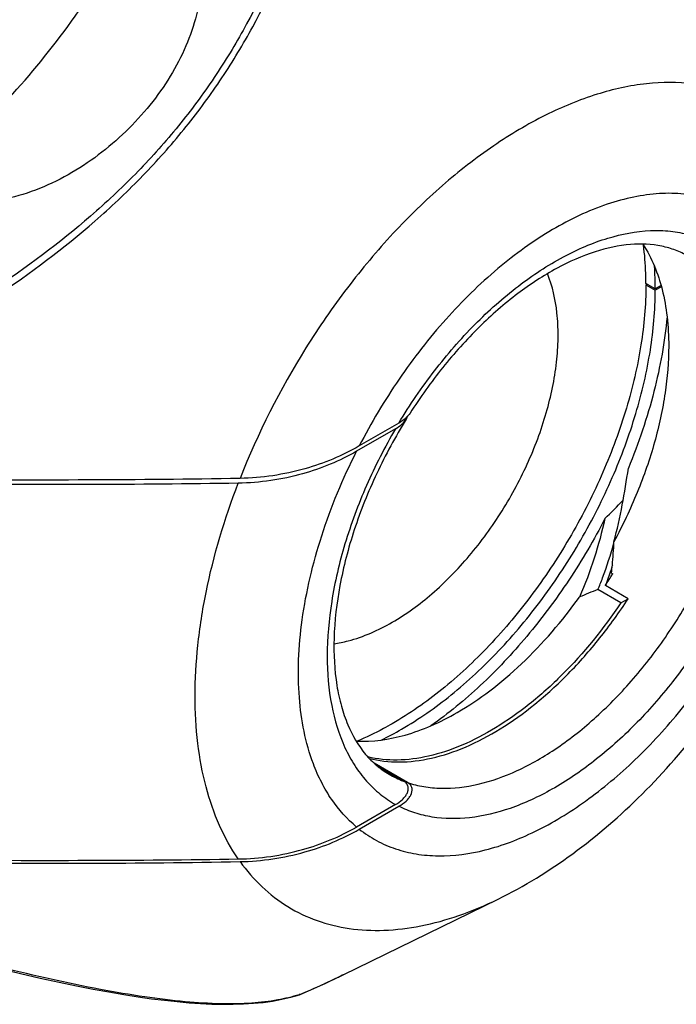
# Model space of a CAD drawing. Header units: millimetres. Extents: x 20 to 4180, y 42 to 2950.
# Tile 99 of 128: x 4059 to 4077, y 1726 to 1753. Entities that reach past the tile are written whole.
import ezdxf

# ---------------------------------------------------------------- set-up
doc = ezdxf.new("R2010")
doc.units = ezdxf.units.MM
doc.header["$LTSCALE"] = 231.275
doc.layers.add('BASE_ASM_PBL21', color=7, linetype='CONTINUOUS')
doc.layers.add('DEFAULT_VBL19', color=7, linetype='CONTINUOUS')

# ---------------------------------------------------------------- blocks, each defined once
blk = doc.blocks.new('BASE_ASM_PBL21', base_point=(3959.051, 1867.263))
at = {"layer": 'BASE_ASM_PBL21', "color": 7}
for p, q in [((4076.479, 1745.6), (4076.224, 1745.747)), ((4076.259, 1745.726), (4076.224, 1745.706)), ((4076.224, 1745.706), (4076.479, 1745.559)), ((4076.634, 1745.689), (4076.479, 1745.6)), ((4076.644, 1745.654), (4076.479, 1745.559)), ((4069.511, 1741.953), (4068.434, 1741.331)), ((4069.419, 1741.798), (4068.36, 1741.186)), ((4075.29, 1737.879), (4075.324, 1737.86)), ((4075.543, 1737.066), (4074.919, 1737.427)), ((4075.741, 1737.18), (4075.121, 1737.538)), ((4075.543, 1737.066), (4075.741, 1737.18)), ((4069.745, 1732.188), (4068.841, 1732.71)), ((4068.923, 1732.639), (4069.636, 1732.227)), ((4069.419, 1731.591), (4068.36, 1730.98)), ((4068.433, 1730.92), (4069.511, 1731.542)), ((4067.999, 1726.967), (4072.207, 1729.022)), ((4067.838, 1726.89), (4067.999, 1726.967)), ((4067.96, 1726.949), (4067.945, 1726.942)), ((4067.974, 1726.955), (4067.96, 1726.949)), ((4067.985, 1726.961), (4067.974, 1726.955)), ((4067.995, 1726.966), (4067.985, 1726.961)), ((4068.004, 1726.97), (4067.995, 1726.966)), ((4068.007, 1726.971), (4068.004, 1726.97)), ((4066.574, 1726.357), (4066.806, 1726.425)), ((4066.827, 1726.433), (4066.803, 1726.426)), ((4066.803, 1726.424), (4066.814, 1726.428)), ((4066.806, 1726.426), (4066.803, 1726.425)), ((4066.827, 1726.433), (4066.806, 1726.426)), ((4066.814, 1726.428), (4066.825, 1726.432)), ((4066.827, 1726.433), (4066.825, 1726.432))]:
    blk.add_line(p, q, dxfattribs=at)
for points in [[(4058.655, 1727.135), (4059.223, 1727), (4059.765, 1726.875), (4060.275, 1726.764), (4060.753, 1726.665), (4061.203, 1726.577), (4061.63, 1726.499), (4062.035, 1726.43), (4062.421, 1726.369), (4062.789, 1726.317), (4063.143, 1726.273), (4063.482, 1726.236), (4063.808, 1726.207), (4064.122, 1726.185), (4064.427, 1726.171), (4064.723, 1726.164), (4065.009, 1726.165), (4065.287, 1726.173), (4065.559, 1726.191), (4065.823, 1726.217), (4066.08, 1726.253), (4066.331, 1726.299), (4066.574, 1726.357)], [(4066.825, 1726.432), (4067.195, 1726.594), (4067.54, 1726.751), (4067.838, 1726.89)]]:
    blk.add_lwpolyline(points, dxfattribs=at)
for centre, radius, start, end in [((4067.946, 1745.59), 8.533, 0.0657, 4.176), ((4027.687, 1786.533), 66.893, 315.15013, 315.7524), ((4063.383, 1745.177), 14.004, 326.944, 328.4988), ((4082.277, 1718.202), 20.586, 110.9447, 112.4474), ((4065.303, 1741.035), 8.547, 295.827, 300.0655), ((4070.611, 1734.782), 2.735, 240.0259, 249.1146), ((4052.419, 1759.32), 35.908, 295.4307, 295.6195), ((4055.097, 1753.729), 29.71, 293.2547, 294.5354), ((4055.593, 1752.638), 28.512, 294.5396, 294.7563), ((4055.921, 1751.929), 27.731, 294.7541, 295.4536), ((4066.739, 1726.629), 0.215, 288.0473, 289.1321), ((4066.742, 1726.623), 0.208, 289.1114, 293.764), ((4066.744, 1726.616), 0.201, 293.7875, 294.2604)]:
    blk.add_arc(centre, radius, start, end, dxfattribs=at)
for points, knots in [([(4056.167, 1748.342), (4056.846, 1748.825), (4058.168, 1749.937), (4059.947, 1751.897), (4061.529, 1754.136), (4062.413, 1755.763), (4062.806, 1756.602)], [0, 0, 0, 0, 0.233535, 0.482324, 0.740152, 1, 1, 1, 1]), ([(4062.806, 1756.602), (4063.034, 1756.471), (4063.451, 1756.141), (4063.894, 1755.479), (4064.131, 1754.708), (4064.17, 1753.878), (4064.032, 1753.025), (4063.738, 1752.176), (4063.307, 1751.353), (4062.757, 1750.574), (4062.101, 1749.856), (4061.108, 1749.006), (4059.962, 1748.352), (4058.731, 1747.991), (4057.814, 1747.896), (4056.94, 1747.996), (4056.405, 1748.205), (4056.167, 1748.342)], [0, 0, 0, 0, 0.055139, 0.109461, 0.164754, 0.222221, 0.282319, 0.344983, 0.40988, 0.47657, 0.54457, 0.613345, 0.750246, 0.817032, 0.88132, 0.94235, 1, 1, 1, 1]), ([(4066.638, 1755.642), (4066.288, 1754.664), (4065.653, 1753.216), (4064.563, 1751.4), (4063.6, 1750.085), (4062.507, 1748.846), (4060.895, 1747.308), (4059.553, 1746.295), (4058.624, 1745.672)], [0, 0, 0, 0, 0.239267, 0.362278, 0.487372, 0.614228, 0.742345, 1, 1, 1, 1]), ([(4058.73, 1745.512), (4059.665, 1746.144), (4061.015, 1747.172), (4062.639, 1748.729), (4063.743, 1749.982), (4064.717, 1751.311), (4065.823, 1753.141), (4066.469, 1754.6), (4066.827, 1755.585)], [0, 0, 0, 0, 0.257438, 0.385656, 0.512678, 0.637932, 0.761023, 1, 1, 1, 1]), ([(4081.787, 1745.616), (4081.753, 1746.115), (4081.619, 1747.067), (4081.189, 1748.382), (4080.544, 1749.488), (4079.695, 1750.35), (4078.662, 1750.935), (4077.483, 1751.223), (4076.198, 1751.212), (4074.841, 1750.91), (4073.442, 1750.33), (4072.033, 1749.489), (4070.648, 1748.406), (4069.318, 1747.11), (4068.077, 1745.63), (4066.581, 1743.464), (4065.678, 1741.681), (4065.195, 1740.449)], [0, 0, 0, 0, 0.060135, 0.115049, 0.165446, 0.212741, 0.258963, 0.306385, 0.357008, 0.412205, 0.472645, 0.538378, 0.608974, 0.683648, 0.761358, 0.84089, 1, 1, 1, 1]), ([(4078.982, 1747.531), (4078.818, 1747.652), (4078.465, 1747.864), (4077.88, 1748.081), (4077.248, 1748.193), (4076.578, 1748.2), (4075.876, 1748.103), (4074.881, 1747.828), (4073.605, 1747.219), (4072.134, 1746.153), (4070.736, 1744.779), (4069.472, 1743.157), (4068.756, 1741.956), (4068.434, 1741.331)], [0, 0, 0, 0, 0.044914, 0.090244, 0.136966, 0.185916, 0.237727, 0.292814, 0.413307, 0.547262, 0.692288, 0.844685, 1, 1, 1, 1]), ([(4068.433, 1730.92), (4068.581, 1730.805), (4068.897, 1730.598), (4069.42, 1730.371), (4069.986, 1730.232), (4070.807, 1730.164), (4071.921, 1730.318), (4073.278, 1730.841), (4074.647, 1731.68), (4075.979, 1732.802), (4077.225, 1734.166), (4078.339, 1735.72), (4079.28, 1737.406), (4080.011, 1739.159), (4080.505, 1740.915), (4080.743, 1742.606), (4080.715, 1744.172), (4080.419, 1745.557), (4079.937, 1746.541), (4079.426, 1747.164), (4079.135, 1747.419), (4078.982, 1747.531)], [0, 0, 0, 0, 0.022549, 0.045171, 0.068294, 0.092299, 0.143997, 0.201876, 0.26618, 0.336227, 0.410699, 0.48787, 0.565785, 0.642434, 0.715905, 0.784559, 0.847219, 0.903417, 0.953689, 0.977189, 1, 1, 1, 1]), ([(4069.511, 1741.953), (4069.806, 1742.444), (4070.444, 1743.38), (4071.531, 1744.633), (4072.704, 1745.679), (4073.918, 1746.48), (4075.131, 1747.004), (4076.135, 1747.196), (4076.882, 1747.178), (4077.398, 1747.085), (4077.88, 1746.914), (4078.32, 1746.666), (4078.715, 1746.343), (4079.184, 1745.808), (4079.632, 1744.953), (4079.918, 1743.738), (4079.965, 1742.358), (4079.775, 1740.861), (4079.355, 1739.302), (4078.723, 1737.739), (4078.175, 1736.735), (4077.871, 1736.245)], [0, 0, 0, 0, 0.077218, 0.152141, 0.222977, 0.288304, 0.347289, 0.399963, 0.424321, 0.447666, 0.470355, 0.4928, 0.515437, 0.538685, 0.588268, 0.643651, 0.705486, 0.773384, 0.846223, 0.922393, 1, 1, 1, 1]), ([(4077.37, 1746.486), (4077.261, 1746.549), (4077.028, 1746.659), (4076.509, 1746.807), (4075.759, 1746.837), (4074.787, 1746.624), (4073.751, 1746.164), (4072.692, 1745.468), (4071.652, 1744.559), (4070.671, 1743.467), (4070.087, 1742.65), (4069.813, 1742.221)], [0, 0, 0, 0, 0.040189, 0.081605, 0.171901, 0.276494, 0.396897, 0.532171, 0.67998, 0.837151, 1, 1, 1, 1]), ([(4076.143, 1746.811), (4076.386, 1746.436), (4076.649, 1745.775), (4076.816, 1744.826), (4076.843, 1744.309), (4076.843, 1744.042)], [0, 0, 0, 0, 0.464097, 0.722841, 1, 1, 1, 1]), ([(4076.224, 1745.747), (4076.224, 1745.836), (4076.218, 1746.185), (4076.191, 1746.534), (4076.157, 1746.791)], [0, 0, 0, 0, 0.256849, 1, 1, 1, 1]), ([(4069.745, 1732.188), (4069.889, 1732.14), (4070.19, 1732.065), (4070.835, 1732.006), (4071.709, 1732.113), (4072.777, 1732.498), (4073.859, 1733.125), (4074.918, 1733.971), (4075.921, 1735.008), (4076.833, 1736.198), (4077.622, 1737.502), (4078.261, 1738.874), (4078.728, 1740.265), (4079.006, 1741.629), (4079.085, 1742.919), (4078.962, 1744.092), (4078.637, 1745.11), (4078.19, 1745.811), (4077.745, 1746.241), (4077.498, 1746.412), (4077.37, 1746.486)], [0, 0, 0, 0, 0.022835, 0.046494, 0.097247, 0.153785, 0.216427, 0.284656, 0.357369, 0.433069, 0.510026, 0.586419, 0.660469, 0.730571, 0.79545, 0.854339, 0.907206, 0.95501, 0.9777, 1, 1, 1, 1]), ([(4069.33, 1736.541), (4069.712, 1736.762), (4070.463, 1737.311), (4071.464, 1738.338), (4072.347, 1739.555), (4073.062, 1740.894), (4073.568, 1742.28), (4073.799, 1743.439), (4073.848, 1744.322), (4073.811, 1745.107), (4073.686, 1745.672), (4073.55, 1746.012)], [0, 0, 0, 0, 0.119873, 0.250588, 0.387821, 0.526421, 0.661076, 0.786952, 0.84546, 0.900557, 1, 1, 1, 1]), ([(4076.224, 1745.706), (4076.223, 1745.161), (4076.121, 1744.028), (4075.721, 1742.32), (4075.083, 1740.589), (4074.229, 1738.903), (4073.193, 1737.322), (4072.012, 1735.907), (4070.732, 1734.709), (4069.801, 1734.057), (4069.33, 1733.785)], [0, 0, 0, 0, 0.114254, 0.237484, 0.367152, 0.500162, 0.633149, 0.762752, 0.885878, 1, 1, 1, 1]), ([(4069.585, 1733.638), (4070.056, 1733.91), (4070.986, 1734.562), (4072.267, 1735.76), (4073.448, 1737.175), (4074.484, 1738.756), (4075.337, 1740.442), (4075.976, 1742.172), (4076.376, 1743.881), (4076.478, 1745.014), (4076.479, 1745.559)], [0, 0, 0, 0, 0.114122, 0.237248, 0.366851, 0.499838, 0.632848, 0.762516, 0.885746, 1, 1, 1, 1]), ([(4072.207, 1729.022), (4072.918, 1729.369), (4074.304, 1730.224), (4076.183, 1731.853), (4077.871, 1733.794), (4079.321, 1735.978), (4080.487, 1738.325), (4081.324, 1740.758), (4081.795, 1743.199), (4081.842, 1744.827), (4081.787, 1745.616)], [0, 0, 0, 0, 0.117839, 0.241188, 0.369251, 0.5, 0.630749, 0.758812, 0.882161, 1, 1, 1, 1]), ([(4076.798, 1744.84), (4076.736, 1744.157), (4076.481, 1742.754), (4076.025, 1741.405), (4075.746, 1740.727)], [0, 0, 0, 0, 0.483287, 1, 1, 1, 1]), ([(4076.843, 1744.042), (4076.843, 1743.618), (4076.77, 1742.736), (4076.478, 1741.403), (4076.008, 1740.047), (4075.59, 1739.164), (4075.355, 1738.729)], [0, 0, 0, 0, 0.228751, 0.474745, 0.733616, 1, 1, 1, 1]), ([(4069.813, 1742.221), (4069.778, 1742.167), (4069.685, 1742.066), (4069.573, 1741.989), (4069.511, 1741.953)], [0, 0, 0, 0, 0.469726, 1, 1, 1, 1]), ([(4069.711, 1742.06), (4069.415, 1741.584), (4068.884, 1740.606), (4068.275, 1739.088), (4067.88, 1737.584), (4067.712, 1736.16), (4067.766, 1735.055), (4067.934, 1734.274), (4068.155, 1733.626), (4068.477, 1733.067), (4068.896, 1732.644), (4069.126, 1732.482), (4069.245, 1732.413)], [0, 0, 0, 0, 0.160199, 0.317007, 0.465941, 0.603, 0.725037, 0.779899, 0.83056, 0.920204, 0.960809, 1, 1, 1, 1]), ([(4069.419, 1741.798), (4069.48, 1741.833), (4069.589, 1741.908), (4069.679, 1742.008), (4069.711, 1742.06)], [0, 0, 0, 0, 0.530967, 1, 1, 1, 1]), ([(4069.711, 1742.06), (4069.715, 1742.067), (4069.73, 1742.092), (4069.743, 1742.119), (4069.75, 1742.14)], [0, 0, 0, 0, 0.256452, 1, 1, 1, 1]), ([(4069.419, 1741.798), (4069.127, 1741.299), (4068.606, 1740.281), (4068.02, 1738.706), (4067.654, 1737.15), (4067.522, 1735.67), (4067.63, 1734.321), (4067.931, 1733.319), (4068.295, 1732.647), (4068.617, 1732.22), (4068.99, 1731.863), (4069.272, 1731.673), (4069.419, 1731.591)], [0, 0, 0, 0, 0.155217, 0.3066, 0.450419, 0.583621, 0.704253, 0.812005, 0.861685, 0.90911, 0.954948, 1, 1, 1, 1]), ([(4068.36, 1741.186), (4067.901, 1740.921), (4066.854, 1740.491), (4065.733, 1740.328), (4065.144, 1740.318)], [0, 0, 0, 0, 0.473365, 1, 1, 1, 1]), ([(4068.434, 1741.331), (4067.971, 1741.064), (4066.918, 1740.628), (4065.789, 1740.46), (4065.195, 1740.449)], [0, 0, 0, 0, 0.473334, 1, 1, 1, 1]), ([(4068.36, 1730.98), (4068.101, 1731.195), (4067.754, 1731.585), (4067.399, 1732.188), (4067.005, 1733.085), (4066.788, 1734.223), (4066.768, 1735.542), (4066.904, 1737.024), (4067.366, 1738.952), (4067.987, 1740.445), (4068.36, 1741.186)], [0, 0, 0, 0, 0.092658, 0.14162, 0.192836, 0.361886, 0.45604, 0.556161, 0.771313, 1, 1, 1, 1]), ([(4075.355, 1738.729), (4075.442, 1739.059), (4075.589, 1739.723), (4075.698, 1740.393), (4075.746, 1740.727)], [0, 0, 0, 0, 0.50283, 1, 1, 1, 1]), ([(4065.195, 1740.449), (4063.813, 1740.424), (4061.05, 1740.4), (4058.286, 1740.404), (4056.904, 1740.41)], [0, 0, 0, 0, 0.499969, 1, 1, 1, 1]), ([(4065.144, 1740.318), (4063.776, 1740.295), (4061.041, 1740.275), (4058.305, 1740.282), (4056.938, 1740.289)], [0, 0, 0, 0, 0.499977, 1, 1, 1, 1]), ([(4063.972, 1734.538), (4063.972, 1734.997), (4064.027, 1735.941), (4064.334, 1737.894), (4064.774, 1739.355), (4065.144, 1740.318)], [0, 0, 0, 0, 0.232284, 0.477814, 1, 1, 1, 1]), ([(4075.111, 1739.357), (4074.815, 1738.784), (4074.164, 1737.676), (4073.029, 1736.154), (4071.775, 1734.821), (4070.854, 1734.061), (4070.382, 1733.729)], [0, 0, 0, 0, 0.261053, 0.518557, 0.766601, 1, 1, 1, 1]), ([(4075.111, 1739.357), (4075.027, 1738.996), (4074.835, 1738.273), (4074.574, 1737.57), (4074.417, 1737.227)], [0, 0, 0, 0, 0.495464, 1, 1, 1, 1]), ([(4074.919, 1737.427), (4074.963, 1737.532), (4075.129, 1737.949), (4075.265, 1738.378), (4075.354, 1738.701)], [0, 0, 0, 0, 0.253512, 1, 1, 1, 1]), ([(4075.29, 1737.879), (4075.298, 1737.949), (4075.327, 1738.232), (4075.346, 1738.516), (4075.355, 1738.729)], [0, 0, 0, 0, 0.248428, 1, 1, 1, 1]), ([(4075.312, 1738.09), (4075.297, 1738.043), (4075.238, 1737.858), (4075.173, 1737.675), (4075.121, 1737.538)], [0, 0, 0, 0, 0.248815, 1, 1, 1, 1]), ([(4068.703, 1732.845), (4068.967, 1732.777), (4069.538, 1732.713), (4070.428, 1732.827), (4071.357, 1733.14), (4072.301, 1733.639), (4073.237, 1734.312), (4074.141, 1735.14), (4074.99, 1736.102), (4075.5, 1736.81), (4075.741, 1737.18)], [0, 0, 0, 0, 0.093382, 0.194731, 0.306096, 0.42809, 0.560169, 0.700931, 0.848353, 1, 1, 1, 1]), ([(4071.098, 1734.091), (4071.403, 1734.268), (4072.01, 1734.676), (4073.176, 1735.673), (4073.95, 1736.575), (4074.417, 1737.227)], [0, 0, 0, 0, 0.230481, 0.47611, 1, 1, 1, 1]), ([(4075.543, 1737.066), (4075.073, 1736.366), (4074.286, 1735.394), (4073.086, 1734.313), (4072.174, 1733.668), (4071.256, 1733.187), (4070.352, 1732.883), (4069.485, 1732.767), (4068.928, 1732.821), (4068.669, 1732.882)], [0, 0, 0, 0, 0.298324, 0.438755, 0.570611, 0.692595, 0.804216, 0.90605, 1, 1, 1, 1]), ([(4067.746, 1735.958), (4067.876, 1735.977), (4068.43, 1736.091), (4068.954, 1736.324), (4069.33, 1736.541)], [0, 0, 0, 0, 0.231739, 1, 1, 1, 1]), ([(4077.871, 1736.245), (4077.588, 1735.79), (4076.982, 1734.922), (4075.958, 1733.753), (4074.86, 1732.767), (4073.723, 1731.995), (4072.584, 1731.464), (4071.475, 1731.192), (4070.588, 1731.198), (4069.946, 1731.35), (4069.651, 1731.471), (4069.511, 1731.542)], [0, 0, 0, 0, 0.155034, 0.305504, 0.448259, 0.580764, 0.701428, 0.810027, 0.908187, 0.954596, 1, 1, 1, 1]), ([(4065.144, 1730.112), (4064.947, 1730.396), (4064.599, 1731.03), (4064.235, 1732.091), (4064.017, 1733.277), (4063.972, 1734.108), (4063.972, 1734.538)], [0, 0, 0, 0, 0.223622, 0.46363, 0.72221, 1, 1, 1, 1]), ([(4068.349, 1733.313), (4068.795, 1733.29), (4069.5, 1733.393), (4070.405, 1733.723), (4070.866, 1733.958), (4071.098, 1734.091)], [0, 0, 0, 0, 0.464076, 0.722824, 1, 1, 1, 1]), ([(4069.33, 1733.785), (4069.251, 1733.739), (4068.94, 1733.566), (4068.619, 1733.412), (4068.375, 1733.311)], [0, 0, 0, 0, 0.256963, 1, 1, 1, 1]), ([(4069.419, 1731.591), (4069.487, 1731.631), (4069.581, 1731.697), (4069.681, 1731.805), (4069.735, 1731.889), (4069.767, 1731.978), (4069.768, 1732.072), (4069.725, 1732.164), (4069.669, 1732.208), (4069.636, 1732.227)], [0, 0, 0, 0, 0.284324, 0.412654, 0.531753, 0.642779, 0.749866, 0.863685, 1, 1, 1, 1]), ([(4069.511, 1731.542), (4069.58, 1731.582), (4069.676, 1731.65), (4069.779, 1731.76), (4069.852, 1731.867), (4069.889, 1731.999), (4069.835, 1732.124), (4069.778, 1732.169), (4069.745, 1732.188)], [0, 0, 0, 0, 0.285394, 0.414605, 0.534717, 0.751061, 0.864163, 1, 1, 1, 1]), ([(4065.144, 1730.112), (4065.733, 1730.121), (4066.854, 1730.285), (4067.901, 1730.715), (4068.36, 1730.98)], [0, 0, 0, 0, 0.526636, 1, 1, 1, 1]), ([(4065.195, 1730.039), (4065.789, 1730.05), (4066.918, 1730.218), (4067.971, 1730.653), (4068.434, 1730.92)], [0, 0, 0, 0, 0.526666, 1, 1, 1, 1]), ([(4056.904, 1730), (4058.286, 1729.994), (4061.05, 1729.989), (4063.813, 1730.013), (4065.195, 1730.039)], [0, 0, 0, 0, 0.500031, 1, 1, 1, 1]), ([(4056.938, 1730.082), (4058.305, 1730.075), (4061.041, 1730.069), (4063.776, 1730.089), (4065.144, 1730.112)], [0, 0, 0, 0, 0.500023, 1, 1, 1, 1]), ([(4065.195, 1730.039), (4065.372, 1729.793), (4065.765, 1729.337), (4066.476, 1728.791), (4067.284, 1728.408), (4068.172, 1728.193), (4069.127, 1728.149), (4070.133, 1728.273), (4071.175, 1728.563), (4071.862, 1728.854), (4072.207, 1729.022)], [0, 0, 0, 0, 0.117345, 0.231134, 0.344526, 0.460735, 0.582602, 0.712295, 0.851209, 1, 1, 1, 1]), ([(4066.803, 1726.425), (4066.612, 1726.364), (4066.185, 1726.262), (4065.471, 1726.181), (4064.63, 1726.167), (4063.66, 1726.228), (4062.566, 1726.363), (4060.902, 1726.647), (4059.614, 1726.939), (4058.73, 1727.156)], [0, 0, 0, 0, 0.073615, 0.160447, 0.262675, 0.381456, 0.516518, 0.666267, 1, 1, 1, 1])]:
    blk.add_open_spline(points, degree=3, knots=knots, dxfattribs=at)
blk = doc.blocks.new('DEFAULT_VBL19', base_point=(3738.453, 2286.165))
at = {"layer": 'BASE_ASM_PBL21'}
blk.add_blockref('BASE_ASM_PBL21', (3959.051, 1867.263), dxfattribs=at)

msp = doc.modelspace()

# ---------------------------------------------------------------- block references
at = {"layer": 'DEFAULT_VBL19'}
msp.add_blockref('DEFAULT_VBL19', (3738.453, 2286.165), dxfattribs=at)

doc.saveas('drawing.dxf')
